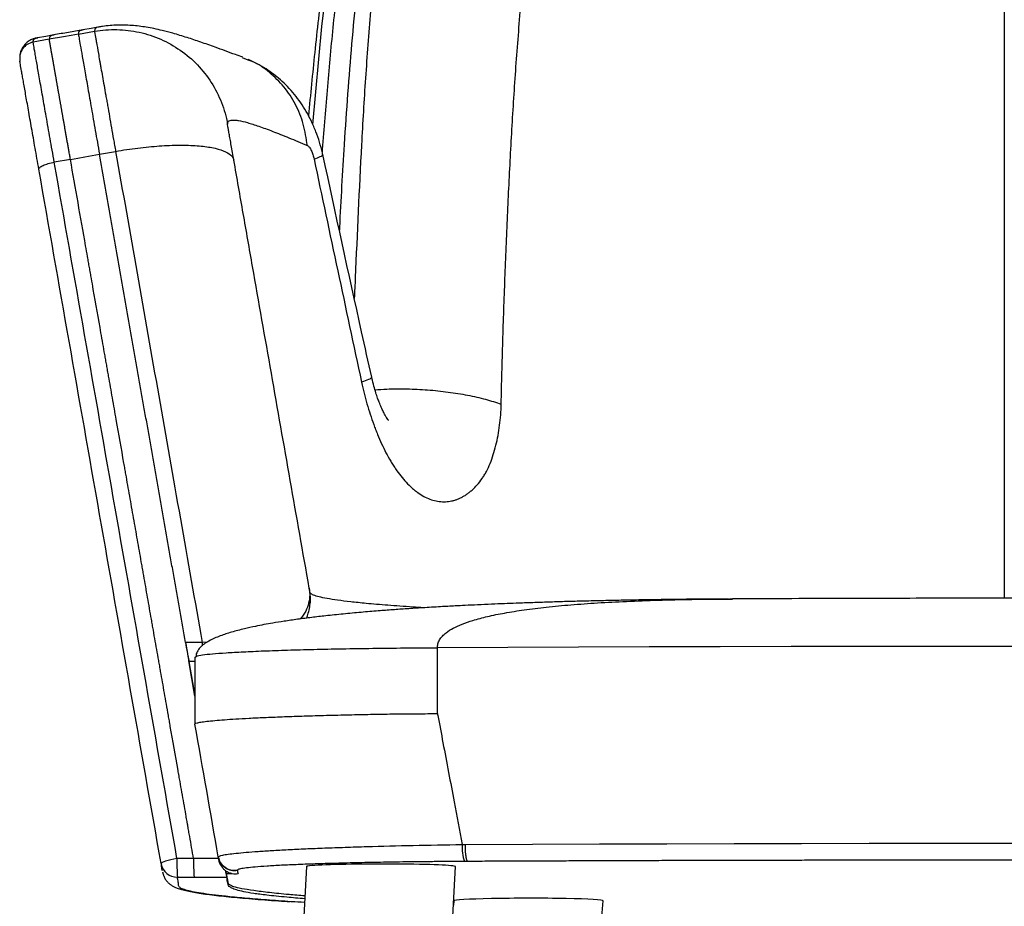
# Model space of a CAD drawing. Header units: millimetres. Extents: x 65 to 198, y 81 to 178.
# Tile 5 of 27: x 115 to 130, y 100 to 114. Entities that reach past the tile are written whole.
import ezdxf

# ---------------------------------------------------------------- set-up
doc = ezdxf.new("R2010")
doc.units = ezdxf.units.MM

msp = doc.modelspace()

# ---------------------------------------------------------------- linework, layer by layer
at = {"color": 8, "linetype": 'Continuous', "lineweight": 25}
for p, q in [((130.05, 118.943), (130.05, 104.711)), ((117.901, 104.041), (117.827, 104.04))]:
    msp.add_line(p, q, dxfattribs=at)
at = {"color": 7, "linetype": 'Continuous', "lineweight": 25}
for p, q in [((115.941, 113.303), (116.187, 113.347)), ((116.256, 113.411), (116.248, 113.41)), ((115.497, 113.225), (115.251, 113.182)), ((115.049, 112.939), (115.048, 112.893)), ((118.526, 112.909), (118.441, 112.94)), ((116.262, 111.474), (116.508, 111.518)), ((115.819, 111.396), (115.573, 111.353)), ((125.907, 104.701), (125.861, 104.7)), ((117.827, 104.04), (117.573, 104.039)), ((117.718, 103.816), (117.738, 103.828)), ((121.411, 102.958), (121.411, 103.958)), ((117.717, 103.222), (117.623, 103.757)), ((117.624, 103.749), (117.717, 103.223)), ((117.717, 103.75), (117.627, 103.75)), ((118.186, 100.56), (118.187, 100.557)), ((118.187, 100.557), (118.194, 100.516)), ((118.363, 100.569), (118.363, 100.569)), ((119.415, 100.625), (119.347, 99.28)), ((121.612, 99.166), (121.685, 100.625)), ((117.449, 100.462), (117.702, 100.462)), ((118.195, 100.51), (118.194, 100.516)), ((118.286, 100.516), (118.194, 100.516)), ((118.286, 100.516), (118.286, 100.513)), ((121.662, 100.103), (121.656, 100.037)), ((123.814, 98.726), (123.938, 100.104))]:
    msp.add_line(p, q, dxfattribs=at)
at = {"color": 8, "linetype": 'Continuous', "lineweight": 25, "flags": 128}
for points in [[(119.512, 111.928), (119.65, 113.418), (119.882, 115.33), (119.882, 115.33), (119.882, 115.33)], [(116.248, 113.41), (116.219, 113.404), (116.193, 113.381), (116.187, 113.347), (116.187, 113.347), (116.187, 113.347)], [(118.078, 100.746), (118.028, 100.746), (117.903, 100.746), (117.696, 100.746)]]:
    msp.add_lwpolyline(points, dxfattribs=at)
at = {"color": 7, "linetype": 'Continuous', "lineweight": 25, "flags": 128}
for points in [[(115.567, 113.291), (115.443, 113.269), (115.319, 113.247)], [(115.941, 113.303), (115.828, 113.284), (115.716, 113.264), (115.497, 113.225)], [(116.26, 113.413), (116.134, 113.391), (116.008, 113.369)], [(115.819, 111.396), (115.93, 111.416), (116.041, 111.435), (116.262, 111.474)], [(138.689, 103.958), (137.615, 103.963), (136.539, 103.967), (135.461, 103.97), (134.381, 103.973), (133.3, 103.976), (132.217, 103.977), (131.134, 103.978), (130.05, 103.979), (128.966, 103.978), (127.883, 103.977), (126.8, 103.976), (125.719, 103.973), (124.639, 103.97), (123.561, 103.967), (122.485, 103.963), (121.411, 103.958)], [(121.838, 100.961), (122.859, 100.966), (123.882, 100.97), (124.907, 100.973), (125.934, 100.976), (126.962, 100.978), (127.991, 100.979), (129.02, 100.98), (130.05, 100.98), (131.08, 100.98), (132.109, 100.979), (133.138, 100.978), (134.166, 100.976), (135.193, 100.973), (136.218, 100.97), (137.241, 100.966), (138.262, 100.961)], [(117.443, 100.746), (117.395, 100.737), (117.349, 100.727), (117.307, 100.716), (117.27, 100.705), (117.241, 100.695), (117.219, 100.685), (117.206, 100.676), (117.202, 100.669)], [(117.696, 100.746), (117.569, 100.746), (117.443, 100.746)], [(118.082, 100.724), (118.081, 100.732), (118.073, 100.771)], [(117.702, 100.462), (117.735, 100.462), (117.96, 100.463), (118.101, 100.463), (118.203, 100.463)]]:
    msp.add_lwpolyline(points, dxfattribs=at)
at = {"color": 8, "linetype": 'Continuous', "lineweight": 25}
msp.add_arc((125.941, 104.005), 8.115, 179.7583, 180.1279, dxfattribs=at)
at = {"color": 7, "linetype": 'Continuous', "lineweight": 25}
for centre, radius, start, end in [((122.322, 100.901), 0.535, 173.5782, 201.7561), ((120.693, 100.674), 3.251, 178.7222, 183.7302), ((120.956, 100.674), 3.26, 178.7268, 183.7183), ((117.448, 100.712), 0.25, 190.0123, 270.0262)]:
    msp.add_arc(centre, radius, start, end, dxfattribs=at)
for centre, major_axis, ratio, start_param, end_param in [((120.55, 100.625), (1.135, 0), 0.033528, 2.750346, 3.139905), ((120.55, 100.625), (1.135, 0), 0.033528, 6.281498, 9.033531), ((122.8, 100.103), (1.138, 0.001), 0.03453, 6.280027, 9.42162)]:
    msp.add_ellipse(centre, major_axis=major_axis, ratio=ratio, start_param=start_param, end_param=end_param, dxfattribs=at)
at = {"color": 8, "linetype": 'Continuous', "lineweight": 25}
for points, knots in [([(120.338, 115.45), (120.309, 115.193), (120.249, 114.682), (120.172, 113.917), (120.103, 113.155), (120.042, 112.391), (119.991, 111.669), (119.952, 110.99), (119.928, 110.556), (119.918, 110.332), (119.917, 110.319)], [0, 0, 0, 0, 0.150449, 0.299774, 0.448116, 0.596096, 0.746363, 0.869523, 0.992424, 1, 1, 1, 1]), ([(120.568, 115.508), (120.568, 115.508), (120.501, 114.89), (120.412, 113.933), (120.312, 112.634), (120.233, 111.283), (120.184, 110.164), (120.15, 109.384), (120.145, 109.279)], [0, 0, 0, 0, 0, 0.299022, 0.462405, 0.625783, 0.949803, 1, 1, 1, 1]), ([(120.045, 115.375), (120.005, 115.057), (119.925, 114.42), (119.822, 113.463), (119.733, 112.506), (119.679, 111.855), (119.656, 111.523), (119.655, 111.51)], [0, 0, 0, 0, 0.247776, 0.49538, 0.742847, 0.990247, 1, 1, 1, 1]), ([(115.57, 113.288), (115.548, 113.285), (115.499, 113.276), (115.498, 113.243), (115.497, 113.225)], [0, 0, 0, 0, 0.447346, 1, 1, 1, 1]), ([(116.012, 113.367), (115.99, 113.363), (115.942, 113.355), (115.941, 113.321), (115.941, 113.303)], [0, 0, 0, 0, 0.452426, 1, 1, 1, 1]), ([(115.251, 113.182), (115.22, 113.172), (115.156, 113.154), (115.086, 113.082), (115.047, 113.006), (115.049, 112.956), (115.049, 112.939)], [0, 0, 0, 0, 0.283402, 0.566803, 0.850205, 1, 1, 1, 1]), ([(115.251, 113.182), (115.251, 113.193), (115.251, 113.215), (115.273, 113.236), (115.301, 113.243), (115.314, 113.246)], [0, 0, 0, 0, 0.352627, 0.705801, 1, 1, 1, 1]), ([(119.43, 111.606), (119.414, 111.717), (119.38, 111.937), (119.255, 112.239), (119.081, 112.508), (118.856, 112.725), (118.666, 112.861), (118.547, 112.902), (118.526, 112.909)], [0, 0, 0, 0, 0.191376, 0.382753, 0.574129, 0.765505, 0.956882, 1, 1, 1, 1]), ([(118.219, 111.894), (118.219, 111.896), (118.215, 111.919), (118.214, 111.926), (118.214, 111.932)], [0, 0, 0, 0, 0.085638, 1, 1, 1, 1]), ([(119.532, 111.4), (119.566, 111.413), (119.636, 111.44), (119.672, 111.462), (119.661, 111.467), (119.659, 111.468)], [0, 0, 0, 0, 0.449221, 0.898442, 1, 1, 1, 1]), ([(120.403, 108.077), (120.405, 108.075), (120.414, 108.068), (120.37, 108.044), (120.295, 108.015), (120.257, 108.001)], [0, 0, 0, 0, 0.159402, 0.579701, 1, 1, 1, 1]), ([(120.461, 107.886), (120.52, 107.89), (120.675, 107.902), (120.948, 107.902), (121.263, 107.888), (121.576, 107.855), (121.874, 107.807), (122.151, 107.745), (122.306, 107.694), (122.384, 107.668)], [0, 0, 0, 0, 0.092323, 0.243602, 0.394882, 0.546161, 0.697441, 0.84872, 1, 1, 1, 1]), ([(119.458, 104.866), (119.458, 104.866), (119.459, 104.863), (119.461, 104.849), (119.468, 104.795), (119.466, 104.701), (119.433, 104.577), (119.388, 104.473), (119.336, 104.415), (119.318, 104.396)], [0, 0, 0, 0, 0.001777, 0.018322, 0.093055, 0.352476, 0.612565, 0.871752, 1, 1, 1, 1]), ([(121.202, 104.567), (121.147, 104.57), (120.946, 104.582), (120.651, 104.604), (120.335, 104.63), (120.084, 104.657), (119.885, 104.681), (119.725, 104.707), (119.602, 104.732), (119.518, 104.758), (119.471, 104.786), (119.468, 104.803), (119.466, 104.812)], [0, 0, 0, 0, 0.045313, 0.166983, 0.288237, 0.388757, 0.489352, 0.589872, 0.690417, 0.791035, 0.891581, 1, 1, 1, 1]), ([(121.411, 103.958), (121.413, 103.979), (121.417, 104.023), (121.446, 104.084), (121.489, 104.139), (121.559, 104.2), (121.659, 104.261), (121.795, 104.322), (121.969, 104.381), (122.185, 104.438), (122.446, 104.491), (122.745, 104.538), (123.082, 104.579), (123.455, 104.614), (123.863, 104.643), (124.305, 104.666), (124.785, 104.684), (125.305, 104.695), (125.683, 104.7), (125.889, 104.7), (125.907, 104.7)], [0, 0, 0, 0, 0.0088, 0.01878, 0.030973, 0.045962, 0.070813, 0.101581, 0.138471, 0.18762, 0.244825, 0.310149, 0.383638, 0.465321, 0.553542, 0.649704, 0.75382, 0.865898, 0.988479, 1, 1, 1, 1]), ([(117.738, 103.828), (117.74, 103.83), (117.749, 103.837), (117.827, 103.849), (117.975, 103.866), (118.184, 103.881), (118.446, 103.896), (118.761, 103.91), (119.121, 103.922), (119.521, 103.933), (119.957, 103.942), (120.421, 103.949), (120.907, 103.955), (121.243, 103.957), (121.411, 103.958)], [0, 0, 0, 0, 0.0203382, 0.108949, 0.1982429, 0.287555, 0.3761937, 0.4654604, 0.5547417, 0.6433931, 0.7326744, 0.821976, 0.910672, 1, 1, 1, 1]), ([(119.179, 100.09), (119.052, 100.099), (118.795, 100.116), (118.465, 100.143), (118.191, 100.17), (117.975, 100.195), (117.807, 100.218), (117.671, 100.242), (117.57, 100.267), (117.503, 100.292), (117.469, 100.32), (117.465, 100.353), (117.462, 100.401), (117.454, 100.438), (117.449, 100.462)], [0, 0, 0, 0, 0.074955, 0.152634, 0.230249, 0.294138, 0.358063, 0.421953, 0.48718, 0.552448, 0.617683, 0.71326, 0.808841, 1, 1, 1, 1])]:
    msp.add_open_spline(points, degree=3, knots=knots, dxfattribs=at)
at = {"color": 7, "linetype": 'Continuous', "lineweight": 25}
for points, knots in [([(119.821, 115.286), (119.808, 115.199), (119.751, 114.789), (119.654, 114.034), (119.541, 113.047), (119.477, 112.382), (119.447, 112.062)], [0, 0, 0, 0, 0.081515, 0.382688, 0.702855, 1, 1, 1, 1]), ([(122.384, 107.668), (122.387, 107.828), (122.391, 107.987), (122.399, 108.306), (122.403, 108.465), (122.418, 108.943), (122.429, 109.262), (122.447, 109.74), (122.453, 109.899), (122.466, 110.218), (122.473, 110.377), (122.494, 110.855), (122.51, 111.174), (122.536, 111.652), (122.545, 111.811), (122.564, 112.13), (122.574, 112.289), (122.595, 112.607), (122.606, 112.767), (122.629, 113.084), (122.642, 113.243), (122.68, 113.72), (122.707, 114.038), (122.764, 114.673), (122.794, 114.99), (122.827, 115.307)], [0, 0, 0, 0, 0.0625, 0.0625, 0.125, 0.125, 0.25, 0.25, 0.3125, 0.3125, 0.375, 0.375, 0.5, 0.5, 0.5625, 0.5625, 0.625, 0.625, 0.6875, 0.6875, 0.75, 0.75, 0.875, 0.875, 1, 1, 1, 1]), ([(118.445, 112.952), (118.408, 112.965), (118.264, 113.016), (118.053, 113.095), (117.803, 113.183), (117.59, 113.254), (117.4, 113.312), (117.234, 113.356), (117.101, 113.386), (116.983, 113.408), (116.869, 113.425), (116.757, 113.436), (116.647, 113.441), (116.538, 113.441), (116.425, 113.435), (116.329, 113.425), (116.268, 113.414), (116.248, 113.411)], [0, 0, 0, 0, 0.052748, 0.205094, 0.316416, 0.427085, 0.54609, 0.632505, 0.697608, 0.753096, 0.800617, 0.846693, 0.884547, 0.9197, 0.9529, 0.984913, 1, 1, 1, 1]), ([(116.01, 113.369), (115.936, 113.356), (115.788, 113.33), (115.64, 113.304), (115.566, 113.291)], [0, 0, 0, 0, 0.5, 1, 1, 1, 1]), ([(115.941, 113.303), (115.942, 113.295), (115.945, 113.276), (115.955, 113.219), (115.962, 113.181), (115.978, 113.086), (115.988, 113.029), (116.011, 112.899), (116.024, 112.825), (116.053, 112.663), (116.069, 112.574), (116.102, 112.382), (116.12, 112.28), (116.158, 112.065), (116.178, 111.952), (116.219, 111.718), (116.24, 111.598), (116.262, 111.474)], [0, 0, 0, 0, 0.125, 0.125, 0.25, 0.25, 0.375, 0.375, 0.5, 0.5, 0.625, 0.625, 0.75, 0.75, 0.875, 0.875, 1, 1, 1, 1]), ([(116.187, 113.347), (116.3, 113.367), (116.414, 113.375), (116.643, 113.37), (116.757, 113.357), (116.981, 113.307), (117.09, 113.272), (117.3, 113.18), (117.4, 113.123), (117.588, 112.992), (117.675, 112.918), (117.833, 112.753), (117.904, 112.663), (118.027, 112.47), (118.079, 112.368), (118.163, 112.155), (118.194, 112.045), (118.214, 111.932)], [0, 0, 0, 0, 0.125, 0.125, 0.25, 0.25, 0.375, 0.375, 0.5, 0.5, 0.625, 0.625, 0.75, 0.75, 0.875, 0.875, 1, 1, 1, 1]), ([(116.187, 113.347), (116.187, 113.346), (116.187, 113.346), (116.187, 113.344), (116.187, 113.342), (116.188, 113.34), (116.188, 113.335), (116.189, 113.33), (116.191, 113.316), (116.193, 113.304), (116.199, 113.276), (116.202, 113.259), (116.209, 113.221), (116.212, 113.199), (116.225, 113.128), (116.234, 113.072), (116.251, 112.974), (116.258, 112.939), (116.267, 112.884), (116.271, 112.865), (116.278, 112.826), (116.281, 112.806), (116.299, 112.704), (116.315, 112.616), (116.34, 112.473), (116.349, 112.424), (116.362, 112.347), (116.367, 112.321), (116.376, 112.269), (116.381, 112.242), (116.405, 112.107), (116.424, 111.995), (116.455, 111.82), (116.465, 111.761), (116.481, 111.671), (116.489, 111.626), (116.498, 111.579), (116.503, 111.549), (116.506, 111.533), (116.508, 111.518)], [0, 0, 0, 0, 0.007813, 0.007813, 0.015625, 0.03125, 0.03125, 0.0625, 0.0625, 0.125, 0.125, 0.1875, 0.1875, 0.25, 0.25, 0.375, 0.375, 0.4375, 0.4375, 0.46875, 0.46875, 0.5, 0.5, 0.625, 0.625, 0.6875, 0.6875, 0.71875, 0.71875, 0.75, 0.75, 0.875, 0.875, 0.9375, 0.9375, 0.96875, 0.984375, 0.984375, 1, 1, 1, 1]), ([(115.314, 113.246), (115.304, 113.244), (115.283, 113.24), (115.24, 113.227), (115.187, 113.201), (115.134, 113.16), (115.09, 113.104), (115.064, 113.048), (115.053, 113.009), (115.051, 112.993), (115.051, 112.991)], [0, 0, 0, 0, 0.107048, 0.238855, 0.368381, 0.527129, 0.679145, 0.828802, 0.979363, 1, 1, 1, 1]), ([(115.573, 111.353), (115.551, 111.477), (115.53, 111.597), (115.489, 111.828), (115.469, 111.94), (115.441, 112.101), (115.432, 112.154), (115.414, 112.256), (115.405, 112.306), (115.379, 112.45), (115.364, 112.539), (115.335, 112.703), (115.322, 112.777), (115.305, 112.875), (115.299, 112.905), (115.289, 112.962), (115.285, 112.988), (115.272, 113.059), (115.265, 113.097), (115.258, 113.14), (115.256, 113.151), (115.253, 113.17), (115.252, 113.177), (115.251, 113.182)], [0, 0, 0, 0, 0.125, 0.125, 0.25, 0.25, 0.3125, 0.3125, 0.375, 0.375, 0.5, 0.5, 0.625, 0.625, 0.6875, 0.6875, 0.75, 0.75, 0.875, 0.875, 0.9375, 0.9375, 1, 1, 1, 1]), ([(115.314, 113.246), (115.315, 113.246), (115.317, 113.247), (115.32, 113.247), (115.321, 113.247)], [0, 0, 0, 0, 0.590024, 1, 1, 1, 1]), ([(115.819, 111.396), (115.817, 111.407), (115.813, 111.429), (115.808, 111.461), (115.802, 111.493), (115.796, 111.525), (115.791, 111.556), (115.785, 111.587), (115.78, 111.618), (115.775, 111.648), (115.769, 111.678), (115.764, 111.708), (115.759, 111.738), (115.754, 111.767), (115.749, 111.795), (115.744, 111.824), (115.739, 111.852), (115.734, 111.88), (115.729, 111.907), (115.724, 111.934), (115.719, 111.961), (115.715, 111.987), (115.71, 112.013), (115.706, 112.039), (115.701, 112.064), (115.697, 112.089), (115.693, 112.114), (115.688, 112.138), (115.684, 112.162), (115.68, 112.186), (115.676, 112.209), (115.672, 112.232), (115.668, 112.254), (115.664, 112.277), (115.66, 112.299), (115.656, 112.32), (115.652, 112.341), (115.649, 112.362), (115.645, 112.383), (115.642, 112.403), (115.638, 112.423), (115.635, 112.442), (115.631, 112.462), (115.628, 112.48), (115.625, 112.499), (115.621, 112.517), (115.618, 112.535), (115.615, 112.553), (115.612, 112.57), (115.609, 112.587), (115.606, 112.603), (115.603, 112.62), (115.601, 112.636), (115.598, 112.652), (115.595, 112.667), (115.592, 112.682), (115.59, 112.697), (115.587, 112.711), (115.585, 112.726), (115.582, 112.74), (115.58, 112.753), (115.578, 112.767), (115.575, 112.78), (115.573, 112.793), (115.571, 112.805), (115.569, 112.817), (115.567, 112.829), (115.564, 112.841), (115.562, 112.853), (115.561, 112.864), (115.559, 112.875), (115.557, 112.886), (115.555, 112.896), (115.553, 112.906), (115.551, 112.916), (115.55, 112.926), (115.548, 112.936), (115.546, 112.945), (115.545, 112.954), (115.543, 112.963), (115.542, 112.971), (115.54, 112.98), (115.539, 112.988), (115.537, 112.996), (115.536, 113.004), (115.535, 113.011), (115.533, 113.019), (115.532, 113.026), (115.531, 113.033), (115.53, 113.04), (115.528, 113.046), (115.527, 113.053), (115.526, 113.059), (115.525, 113.065), (115.524, 113.071), (115.523, 113.077), (115.522, 113.083), (115.521, 113.088), (115.52, 113.093), (115.519, 113.098), (115.518, 113.103), (115.518, 113.108), (115.517, 113.113), (115.516, 113.117), (115.515, 113.122), (115.515, 113.126), (115.514, 113.13), (115.513, 113.134), (115.512, 113.138), (115.512, 113.141), (115.511, 113.145), (115.511, 113.148), (115.51, 113.152), (115.509, 113.155), (115.509, 113.158), (115.508, 113.161), (115.508, 113.164), (115.507, 113.167), (115.507, 113.17), (115.506, 113.172), (115.506, 113.175), (115.506, 113.177), (115.505, 113.179), (115.505, 113.182), (115.504, 113.184), (115.504, 113.186), (115.504, 113.188), (115.503, 113.19), (115.503, 113.192), (115.503, 113.193), (115.502, 113.195), (115.502, 113.197), (115.502, 113.198), (115.502, 113.2), (115.501, 113.201), (115.501, 113.202), (115.501, 113.204), (115.501, 113.205), (115.501, 113.206), (115.5, 113.207), (115.5, 113.208), (115.5, 113.209), (115.5, 113.21), (115.5, 113.211), (115.499, 113.212), (115.499, 113.213), (115.499, 113.214), (115.499, 113.215), (115.499, 113.215), (115.499, 113.216), (115.499, 113.217), (115.499, 113.217), (115.499, 113.218), (115.498, 113.219), (115.498, 113.219), (115.498, 113.22), (115.498, 113.22), (115.498, 113.22), (115.498, 113.221), (115.498, 113.221), (115.498, 113.222), (115.498, 113.222), (115.498, 113.222), (115.498, 113.223), (115.498, 113.223), (115.498, 113.223), (115.498, 113.223), (115.498, 113.224), (115.498, 113.224), (115.498, 113.224), (115.498, 113.224), (115.497, 113.224), (115.497, 113.224), (115.497, 113.225), (115.497, 113.225), (115.497, 113.225), (115.497, 113.225), (115.497, 113.225), (115.497, 113.225), (115.497, 113.225)], [0, 0, 0, 0, 0.011042, 0.022023, 0.032943, 0.043801, 0.054598, 0.065334, 0.076009, 0.086622, 0.097174, 0.107665, 0.118094, 0.128462, 0.138769, 0.149015, 0.159199, 0.169322, 0.179384, 0.189384, 0.199324, 0.209202, 0.219018, 0.228774, 0.238468, 0.248101, 0.257672, 0.267182, 0.276631, 0.286019, 0.295346, 0.304611, 0.313815, 0.322957, 0.332039, 0.341059, 0.350017, 0.358915, 0.367751, 0.376526, 0.38524, 0.393892, 0.402483, 0.411013, 0.419482, 0.427889, 0.436235, 0.444519, 0.452743, 0.460905, 0.469006, 0.477046, 0.485024, 0.492941, 0.500797, 0.508591, 0.516324, 0.523996, 0.531607, 0.539156, 0.546644, 0.554071, 0.561437, 0.568741, 0.575984, 0.583166, 0.590286, 0.597345, 0.604343, 0.61128, 0.618155, 0.624969, 0.631722, 0.638413, 0.645043, 0.651612, 0.65812, 0.664566, 0.670951, 0.677275, 0.683538, 0.689739, 0.695879, 0.701958, 0.707975, 0.713931, 0.719826, 0.725659, 0.731432, 0.737143, 0.742793, 0.748381, 0.753908, 0.759374, 0.764779, 0.770122, 0.775404, 0.780625, 0.785784, 0.790883, 0.795919, 0.800895, 0.80581, 0.810663, 0.815454, 0.820185, 0.824854, 0.829462, 0.834009, 0.838494, 0.842919, 0.847281, 0.851583, 0.855823, 0.860002, 0.86412, 0.868177, 0.872172, 0.876106, 0.879978, 0.88379, 0.88754, 0.891229, 0.894856, 0.898422, 0.901927, 0.905371, 0.908753, 0.912075, 0.915334, 0.918533, 0.92167, 0.924746, 0.927761, 0.930714, 0.933607, 0.936438, 0.939207, 0.941915, 0.944563, 0.947148, 0.949673, 0.952136, 0.954538, 0.956879, 0.959158, 0.961376, 0.963533, 0.965628, 0.967663, 0.969636, 0.971547, 0.973398, 0.975187, 0.976915, 0.978581, 0.980187, 0.981731, 0.983214, 0.984635, 0.985995, 0.987294, 0.988532, 0.989708, 0.990823, 0.991877, 0.99287, 0.993801, 0.994671, 0.995479, 0.996227, 0.996913, 0.997538, 0.998101, 0.998604, 0.999045, 0.999424, 0.999743, 1, 1, 1, 1]), ([(115.05, 112.987), (115.049, 112.974), (115.046, 112.956), (115.046, 112.943), (115.046, 112.939)], [0, 0, 0, 0, 0.6833243, 1, 1, 1, 1]), ([(115.338, 111.246), (115.318, 111.358), (115.299, 111.465), (115.263, 111.673), (115.245, 111.773), (115.219, 111.918), (115.211, 111.965), (115.195, 112.058), (115.187, 112.103), (115.164, 112.233), (115.15, 112.313), (115.124, 112.461), (115.112, 112.527), (115.097, 112.616), (115.092, 112.643), (115.083, 112.695), (115.079, 112.718), (115.067, 112.782), (115.061, 112.816), (115.054, 112.855), (115.053, 112.865), (115.05, 112.882), (115.049, 112.889), (115.048, 112.893)], [0, 0, 0, 0, 0.125, 0.125, 0.25, 0.25, 0.3125, 0.3125, 0.375, 0.375, 0.5, 0.5, 0.625, 0.625, 0.6875, 0.6875, 0.75, 0.75, 0.875, 0.875, 0.9375, 0.9375, 1, 1, 1, 1]), ([(119.665, 111.469), (119.663, 111.478), (119.649, 111.542), (119.617, 111.659), (119.561, 111.82), (119.494, 111.976), (119.417, 112.123), (119.33, 112.26), (119.234, 112.387), (119.131, 112.504), (119.023, 112.606), (118.913, 112.696), (118.793, 112.779), (118.665, 112.855), (118.572, 112.897), (118.529, 112.917)], [0, 0, 0, 0, 0.013992, 0.10229, 0.190075, 0.280617, 0.367606, 0.451789, 0.534582, 0.616806, 0.695736, 0.767058, 0.839173, 0.925547, 1, 1, 1, 1]), ([(118.214, 111.932), (118.213, 111.937), (118.214, 111.941), (118.215, 111.949), (118.215, 111.953), (118.219, 111.964), (118.224, 111.97), (118.242, 111.986), (118.261, 111.992), (118.292, 111.994), (118.299, 111.995), (118.313, 111.995), (118.321, 111.994), (118.345, 111.993), (118.363, 111.99), (118.421, 111.981), (118.466, 111.97), (118.543, 111.948), (118.57, 111.94), (118.628, 111.922), (118.659, 111.911), (118.723, 111.889), (118.757, 111.877), (118.827, 111.851), (118.864, 111.837), (118.979, 111.793), (119.061, 111.76), (119.237, 111.688), (119.331, 111.649), (119.43, 111.606)], [0, 0, 0, 0, 0.03125, 0.03125, 0.0625, 0.0625, 0.125, 0.125, 0.25, 0.25, 0.28125, 0.28125, 0.3125, 0.3125, 0.375, 0.375, 0.5, 0.5, 0.5625, 0.5625, 0.625, 0.625, 0.6875, 0.6875, 0.75, 0.75, 0.875, 0.875, 1, 1, 1, 1]), ([(118.31, 111.382), (118.303, 111.422), (118.289, 111.501), (118.27, 111.61), (118.252, 111.707), (118.238, 111.788), (118.226, 111.853), (118.222, 111.881), (118.219, 111.894)], [0, 0, 0, 0, 0.1718419, 0.3437043, 0.5155518, 0.6874574, 0.8540054, 1, 1, 1, 1]), ([(116.508, 111.518), (116.621, 111.537), (116.735, 111.555), (116.958, 111.582), (117.068, 111.593), (117.28, 111.608), (117.383, 111.612), (117.576, 111.613), (117.667, 111.61), (117.834, 111.598), (117.91, 111.588), (118.043, 111.562), (118.101, 111.546), (118.197, 111.508), (118.235, 111.486), (118.289, 111.438), (118.305, 111.411), (118.31, 111.382)], [0, 0, 0, 0, 0.125, 0.125, 0.25, 0.25, 0.375, 0.375, 0.5, 0.5, 0.625, 0.625, 0.75, 0.75, 0.875, 0.875, 1, 1, 1, 1]), ([(116.508, 111.518), (116.617, 110.9), (116.726, 110.282), (116.945, 109.041), (117.055, 108.419), (117.274, 107.172), (117.384, 106.548), (117.605, 105.295), (117.716, 104.668), (117.827, 104.04)], [0, 0, 0, 0, 0.25, 0.25, 0.5, 0.5, 0.75, 0.75, 1, 1, 1, 1]), ([(119.43, 111.606), (119.435, 111.604), (119.44, 111.601), (119.451, 111.592), (119.456, 111.586), (119.466, 111.574), (119.471, 111.566), (119.481, 111.55), (119.485, 111.541), (119.494, 111.522), (119.498, 111.512), (119.506, 111.491), (119.51, 111.48), (119.52, 111.447), (119.527, 111.424), (119.532, 111.4)], [0, 0, 0, 0, 0.125, 0.125, 0.25, 0.25, 0.375, 0.375, 0.5, 0.5, 0.625, 0.625, 0.75, 0.75, 1, 1, 1, 1]), ([(115.338, 111.246), (115.336, 111.255), (115.341, 111.264), (115.363, 111.283), (115.38, 111.294), (115.424, 111.313), (115.45, 111.323), (115.509, 111.34), (115.541, 111.347), (115.573, 111.353)], [0, 0, 0, 0, 0.25, 0.25, 0.5, 0.5, 0.75, 0.75, 1, 1, 1, 1]), ([(117.443, 100.746), (117.128, 102.533), (116.814, 104.312), (116.346, 106.966), (116.191, 107.847), (115.881, 109.604), (115.727, 110.48), (115.573, 111.353)], [0, 0, 0, 0, 0.5, 0.5, 0.75, 0.75, 1, 1, 1, 1]), ([(117.696, 100.746), (117.676, 100.859), (117.657, 100.971), (117.632, 101.11), (117.625, 101.151), (117.616, 101.199), (117.613, 101.22), (117.61, 101.234), (117.609, 101.24), (117.607, 101.254), (117.606, 101.261), (117.603, 101.276), (117.599, 101.297), (117.59, 101.347), (117.583, 101.39), (117.558, 101.532), (117.538, 101.645), (117.509, 101.812), (117.499, 101.867), (117.484, 101.95), (117.479, 101.977), (117.473, 102.011), (117.472, 102.018), (117.47, 102.028), (117.47, 102.031), (117.469, 102.038), (117.468, 102.042), (117.465, 102.06), (117.462, 102.074), (117.419, 102.317), (117.38, 102.542), (117.339, 102.774), (117.337, 102.787), (117.333, 102.808), (117.332, 102.814), (117.329, 102.828), (117.328, 102.835), (117.322, 102.871), (117.307, 102.956), (117.292, 103.041), (117.262, 103.211), (117.242, 103.323), (117.213, 103.488), (117.203, 103.542), (117.193, 103.603), (117.192, 103.61), (117.189, 103.624), (117.185, 103.645), (117.177, 103.694), (117.169, 103.736), (117.145, 103.876), (117.125, 103.988), (117.095, 104.155), (117.086, 104.211), (117.071, 104.294), (117.066, 104.322), (117.059, 104.363), (117.056, 104.376), (117.051, 104.405), (117.029, 104.531), (117.007, 104.654), (116.978, 104.82), (116.969, 104.875), (116.949, 104.986), (116.939, 105.042), (116.927, 105.113), (116.924, 105.127), (116.919, 105.156), (116.917, 105.17), (116.909, 105.212), (116.894, 105.295), (116.88, 105.379), (116.86, 105.49), (116.85, 105.546), (116.831, 105.657), (116.821, 105.712), (116.801, 105.823), (116.792, 105.878), (116.772, 105.99), (116.762, 106.046), (116.733, 106.213), (116.713, 106.324), (116.684, 106.49), (116.674, 106.546), (116.659, 106.629), (116.655, 106.656), (116.647, 106.698), (116.645, 106.711), (116.64, 106.739), (116.598, 106.978), (116.557, 107.212), (116.498, 107.542), (116.479, 107.652), (116.44, 107.873), (116.416, 108.011), (116.389, 108.164), (116.381, 108.206), (116.377, 108.233), (116.374, 108.247), (116.369, 108.275), (116.367, 108.289), (116.362, 108.316), (116.355, 108.357), (116.328, 108.506), (116.304, 108.643), (116.246, 108.973), (116.207, 109.194), (116.158, 109.471), (116.144, 109.554), (116.129, 109.637), (116.119, 109.693), (116.114, 109.721), (116.107, 109.763), (116.104, 109.777), (116.1, 109.804), (116.097, 109.818), (116.09, 109.859), (116.075, 109.942), (116.022, 110.244), (115.974, 110.518), (115.896, 110.957), (115.858, 111.177), (115.819, 111.396)], [0, 0, 0, 0, 0.03125, 0.03125, 0.039063, 0.042969, 0.044922, 0.044922, 0.046875, 0.046875, 0.048828, 0.048828, 0.050781, 0.054688, 0.0625, 0.0625, 0.09375, 0.09375, 0.109375, 0.109375, 0.117187, 0.117187, 0.119141, 0.119141, 0.120117, 0.120117, 0.121094, 0.121094, 0.125, 0.125, 0.1875, 0.1875, 0.191406, 0.191406, 0.193359, 0.193359, 0.195313, 0.195313, 0.203125, 0.21875, 0.21875, 0.25, 0.25, 0.265625, 0.265625, 0.267578, 0.267578, 0.269531, 0.273438, 0.28125, 0.28125, 0.3125, 0.3125, 0.328125, 0.328125, 0.335938, 0.335938, 0.339844, 0.339844, 0.34375, 0.375, 0.375, 0.390625, 0.390625, 0.40625, 0.40625, 0.410156, 0.410156, 0.414063, 0.414063, 0.421875, 0.4375, 0.4375, 0.453125, 0.453125, 0.46875, 0.46875, 0.484375, 0.484375, 0.5, 0.5, 0.53125, 0.53125, 0.546875, 0.546875, 0.554687, 0.554687, 0.558594, 0.558594, 0.5625, 0.625, 0.625, 0.65625, 0.65625, 0.6875, 0.695312, 0.699219, 0.699219, 0.703125, 0.703125, 0.707031, 0.707031, 0.710937, 0.71875, 0.75, 0.75, 0.8125, 0.8125, 0.828125, 0.835938, 0.835938, 0.84375, 0.84375, 0.847656, 0.847656, 0.851563, 0.851563, 0.859375, 0.875, 0.9375, 0.9375, 1, 1, 1, 1]), ([(117.573, 104.039), (117.545, 104.196), (117.518, 104.352), (117.477, 104.585), (117.463, 104.663), (117.436, 104.817), (117.422, 104.894), (117.402, 105.01), (117.395, 105.049), (117.381, 105.128), (117.367, 105.207), (117.353, 105.286), (117.339, 105.364), (117.332, 105.403), (117.298, 105.598), (117.264, 105.792), (117.229, 105.987), (117.216, 106.065), (117.209, 106.104), (117.188, 106.222), (117.161, 106.377), (117.126, 106.571), (117.106, 106.687), (117.092, 106.765), (117.086, 106.803), (117.065, 106.92), (117.051, 106.999), (117.024, 107.155), (117.01, 107.232), (116.983, 107.387), (116.969, 107.464), (116.942, 107.618), (116.915, 107.773), (116.887, 107.927), (116.86, 108.082), (116.846, 108.16), (116.819, 108.315), (116.805, 108.392), (116.779, 108.545), (116.765, 108.621), (116.724, 108.852), (116.697, 109.006), (116.643, 109.316), (116.588, 109.626), (116.533, 109.936), (116.492, 110.168), (116.479, 110.245), (116.452, 110.398), (116.384, 110.783), (116.316, 111.167), (116.262, 111.474)], [0, 0, 0, 0, 0.0625, 0.0625, 0.09375, 0.09375, 0.125, 0.125, 0.140625, 0.140625, 0.15625, 0.171875, 0.171875, 0.1875, 0.1875, 0.25, 0.265625, 0.265625, 0.28125, 0.28125, 0.3125, 0.34375, 0.359375, 0.359375, 0.375, 0.375, 0.40625, 0.40625, 0.4375, 0.4375, 0.46875, 0.46875, 0.5, 0.53125, 0.53125, 0.5625, 0.5625, 0.59375, 0.59375, 0.625, 0.625, 0.6875, 0.6875, 0.75, 0.8125, 0.8125, 0.84375, 0.84375, 0.875, 1, 1, 1, 1]), ([(119.458, 104.866), (119.362, 105.414), (119.265, 105.96), (119.073, 107.051), (118.977, 107.595), (118.786, 108.681), (118.69, 109.223), (118.547, 110.034), (118.5, 110.304), (118.405, 110.844), (118.357, 111.113), (118.31, 111.382)], [0, 0, 0, 0, 0.25, 0.25, 0.5, 0.5, 0.75, 0.75, 0.875, 0.875, 1, 1, 1, 1]), ([(119.532, 111.4), (119.651, 110.833), (119.772, 110.267), (120.013, 109.134), (120.135, 108.567), (120.257, 108.001)], [0, 0, 0, 0, 0.5, 0.5, 1, 1, 1, 1]), ([(120.41, 108.079), (120.359, 108.309), (120.108, 109.438), (119.861, 110.569), (119.666, 111.469)], [0, 0, 0, 0, 0.203974, 1, 1, 1, 1]), ([(117.202, 100.669), (116.888, 102.451), (116.575, 104.225), (116.109, 106.871), (115.954, 107.75), (115.645, 109.503), (115.491, 110.376), (115.338, 111.246)], [0, 0, 0, 0, 0.5, 0.5, 0.75, 0.75, 1, 1, 1, 1]), ([(120.665, 107.421), (120.665, 107.421), (120.665, 107.421), (120.655, 107.434), (120.637, 107.461), (120.614, 107.5), (120.586, 107.553), (120.555, 107.619), (120.526, 107.689), (120.499, 107.763), (120.472, 107.846), (120.443, 107.948), (120.421, 108.028), (120.41, 108.074), (120.409, 108.079)], [0, 0, 0, 0, 0.061792, 0.151594, 0.24096, 0.331137, 0.422805, 0.516696, 0.611894, 0.686214, 0.769955, 0.868364, 0.987813, 1, 1, 1, 1]), ([(120.257, 108.001), (120.281, 107.889), (120.308, 107.78), (120.369, 107.565), (120.403, 107.46), (120.45, 107.332), (120.459, 107.307), (120.479, 107.257), (120.489, 107.232), (120.519, 107.158), (120.54, 107.111), (120.604, 106.971), (120.65, 106.883), (120.712, 106.78), (120.724, 106.759), (120.749, 106.72), (120.762, 106.7), (120.801, 106.644), (120.827, 106.608), (120.908, 106.506), (120.964, 106.445), (121.038, 106.379), (121.053, 106.367), (121.083, 106.343), (121.098, 106.331), (121.143, 106.299), (121.173, 106.28), (121.265, 106.23), (121.328, 106.207), (121.407, 106.19), (121.423, 106.187), (121.455, 106.183), (121.471, 106.182), (121.519, 106.18), (121.55, 106.181), (121.597, 106.187), (121.612, 106.19), (121.643, 106.197), (121.659, 106.201), (121.69, 106.21), (121.705, 106.215), (121.735, 106.227), (121.75, 106.234), (121.78, 106.248), (121.796, 106.257), (121.825, 106.274), (121.84, 106.283), (121.869, 106.302), (121.883, 106.313), (121.911, 106.335), (121.925, 106.346), (121.966, 106.383), (121.993, 106.409), (122.044, 106.467), (122.068, 106.499), (122.103, 106.55), (122.115, 106.568), (122.137, 106.604), (122.148, 106.623), (122.179, 106.681), (122.198, 106.722), (122.233, 106.808), (122.248, 106.852), (122.277, 106.945), (122.291, 106.992), (122.315, 107.09), (122.326, 107.141), (122.345, 107.242), (122.353, 107.294), (122.373, 107.451), (122.381, 107.558), (122.384, 107.668)], [0, 0, 0, 0, 0.0625, 0.0625, 0.125, 0.125, 0.140625, 0.140625, 0.15625, 0.15625, 0.1875, 0.1875, 0.25, 0.25, 0.265625, 0.265625, 0.28125, 0.28125, 0.3125, 0.3125, 0.375, 0.375, 0.390625, 0.390625, 0.40625, 0.40625, 0.4375, 0.4375, 0.5, 0.5, 0.515625, 0.515625, 0.53125, 0.53125, 0.5625, 0.5625, 0.578125, 0.578125, 0.59375, 0.59375, 0.609375, 0.609375, 0.625, 0.625, 0.640625, 0.640625, 0.65625, 0.65625, 0.671875, 0.671875, 0.6875, 0.6875, 0.71875, 0.71875, 0.75, 0.75, 0.765625, 0.765625, 0.78125, 0.78125, 0.8125, 0.8125, 0.84375, 0.84375, 0.875, 0.875, 0.90625, 0.90625, 0.9375, 0.9375, 1, 1, 1, 1]), ([(119.417, 104.408), (119.427, 104.433), (119.463, 104.523), (119.474, 104.656), (119.471, 104.775), (119.464, 104.833), (119.46, 104.854), (119.459, 104.862), (119.458, 104.865), (119.458, 104.866), (119.458, 104.866)], [0, 0, 0, 0, 0.162777, 0.597069, 0.852552, 0.945368, 0.979721, 0.992471, 0.997626, 1, 1, 1, 1]), ([(119.477, 104.64), (119.477, 104.641), (119.477, 104.644), (119.478, 104.667), (119.477, 104.707), (119.474, 104.763), (119.467, 104.814), (119.462, 104.845), (119.461, 104.85)], [0, 0, 0, 0, 0.16804, 0.349963, 0.539211, 0.740717, 0.959398, 1, 1, 1, 1]), ([(125.847, 104.7), (125.776, 104.7), (125.632, 104.699), (125.429, 104.697), (125.256, 104.696), (125.121, 104.694), (124.882, 104.691), (124.582, 104.687), (124.213, 104.68), (123.908, 104.674), (123.619, 104.667), (123.353, 104.66), (123.106, 104.652), (122.861, 104.644), (122.637, 104.636), (122.426, 104.628), (122.231, 104.62), (122.031, 104.611), (121.847, 104.602), (121.658, 104.593), (121.443, 104.581), (121.197, 104.567), (120.953, 104.551), (120.728, 104.535), (120.496, 104.518), (120.245, 104.497), (119.978, 104.472), (119.727, 104.446), (119.496, 104.419), (119.284, 104.392), (119.087, 104.363), (118.915, 104.336), (118.769, 104.31), (118.626, 104.281), (118.46, 104.245), (118.28, 104.198), (118.1, 104.139), (117.959, 104.079), (117.856, 104.016), (117.793, 103.962), (117.754, 103.909), (117.736, 103.863), (117.734, 103.84), (117.733, 103.828)], [0, 0, 0, 0, 0.027898, 0.056513, 0.078133, 0.093471, 0.107929, 0.167898, 0.205277, 0.243171, 0.278971, 0.310252, 0.33936, 0.36779, 0.398216, 0.419676, 0.443016, 0.46815, 0.490993, 0.508817, 0.535382, 0.568135, 0.596542, 0.622202, 0.648433, 0.679368, 0.711795, 0.743579, 0.769015, 0.794487, 0.819154, 0.839596, 0.855973, 0.871989, 0.893069, 0.917552, 0.939294, 0.961991, 0.972643, 0.982382, 0.991233, 0.995545, 1, 1, 1, 1]), ([(134.193, 104.701), (133.947, 104.702), (133.441, 104.704), (132.661, 104.707), (131.837, 104.709), (130.966, 104.711), (130.116, 104.711), (129.292, 104.711), (128.497, 104.71), (127.667, 104.708), (126.799, 104.705), (126.209, 104.702), (125.907, 104.701)], [0, 0, 0, 0, 0.089282, 0.18342, 0.282729, 0.387574, 0.498359, 0.58986, 0.685531, 0.785611, 0.89035, 1, 1, 1, 1]), ([(117.573, 104.039), (117.576, 104.023), (117.578, 104.007), (117.583, 103.983), (117.584, 103.975), (117.587, 103.959), (117.588, 103.95), (117.593, 103.927), (117.595, 103.911), (117.601, 103.881), (117.603, 103.867), (117.608, 103.84), (117.61, 103.828), (117.613, 103.811), (117.614, 103.805), (117.616, 103.795), (117.617, 103.79), (117.619, 103.777), (117.62, 103.77), (117.622, 103.758), (117.623, 103.753), (117.624, 103.75)], [0, 0, 0, 0, 0.125, 0.125, 0.1875, 0.1875, 0.25, 0.25, 0.375, 0.375, 0.5, 0.5, 0.625, 0.625, 0.6875, 0.6875, 0.75, 0.75, 0.875, 0.875, 1, 1, 1, 1]), ([(117.717, 102.795), (117.718, 102.797), (117.719, 102.803), (117.744, 102.813), (117.803, 102.825), (117.894, 102.837), (118.014, 102.85), (118.161, 102.862), (118.335, 102.873), (118.537, 102.885), (118.773, 102.896), (119.04, 102.907), (119.343, 102.918), (119.672, 102.927), (120.012, 102.936), (120.351, 102.943), (120.69, 102.95), (121.041, 102.95), (121.285, 102.953), (121.409, 102.958), (121.411, 102.958)], [0, 0, 0, 0, 0.0271051, 0.0850715, 0.1430388, 0.2027369, 0.2624357, 0.3205335, 0.3786322, 0.4384299, 0.4982282, 0.5628777, 0.6275276, 0.6944734, 0.7614197, 0.8199441, 0.8784689, 0.9386519, 0.9988205, 1, 1, 1, 1]), ([(121.411, 102.958), (121.413, 102.948), (121.415, 102.938), (121.417, 102.928), (121.443, 102.788), (121.47, 102.649), (121.496, 102.509), (121.553, 102.209), (121.61, 101.91), (121.667, 101.61), (121.708, 101.394), (121.749, 101.177), (121.79, 100.961)], [-0.02749104, -0.02749104, -0.02749104, -0.02749104, -0.02687973, -0.02687973, -0.02687973, -0.01832729, -0.01832729, -0.01832729, 0, 0, 0, 0.01323622, 0.01323622, 0.01323622, 0.01323622]), ([(118.073, 100.771), (118.072, 100.78), (118.094, 100.79), (118.162, 100.804), (118.19, 100.809), (118.259, 100.818), (118.299, 100.823), (118.435, 100.837), (118.546, 100.847), (118.711, 100.858), (118.746, 100.86), (118.817, 100.865), (118.854, 100.867), (118.969, 100.874), (119.05, 100.879), (119.179, 100.885), (119.222, 100.887), (119.312, 100.892), (119.358, 100.894), (119.497, 100.9), (119.594, 100.904), (119.794, 100.912), (119.898, 100.915), (120.059, 100.921), (120.113, 100.923), (120.224, 100.926), (120.28, 100.928), (120.565, 100.936), (120.8, 100.942), (121.285, 100.953), (121.534, 100.957), (121.79, 100.961)], [0, 0, 0, 0, 0.125, 0.125, 0.1875, 0.1875, 0.25, 0.25, 0.375, 0.375, 0.40625, 0.40625, 0.4375, 0.4375, 0.5, 0.5, 0.53125, 0.53125, 0.5625, 0.5625, 0.625, 0.625, 0.6875, 0.6875, 0.71875, 0.71875, 0.75, 0.75, 0.875, 0.875, 1, 1, 1, 1]), ([(121.872, 100.703), (121.868, 100.704), (121.863, 100.712), (121.855, 100.739), (121.851, 100.758), (121.845, 100.806), (121.842, 100.834), (121.839, 100.896), (121.838, 100.929), (121.838, 100.961)], [0, 0, 0, 0, 0.25, 0.25, 0.5, 0.5, 0.75, 0.75, 1, 1, 1, 1]), ([(118.363, 100.569), (118.331, 100.563), (118.297, 100.564), (118.234, 100.578), (118.203, 100.591), (118.149, 100.629), (118.126, 100.653), (118.091, 100.708), (118.079, 100.739), (118.073, 100.771)], [0, 0, 0, 0, 0.25, 0.25, 0.5, 0.5, 0.75, 0.75, 1, 1, 1, 1]), ([(118.073, 100.771), (118.079, 100.739), (118.091, 100.708), (118.126, 100.653), (118.149, 100.629), (118.203, 100.591), (118.234, 100.578), (118.297, 100.564), (118.331, 100.563), (118.363, 100.569)], [0, 0, 0, 0, 0.25, 0.25, 0.5, 0.5, 0.75, 0.75, 1, 1, 1, 1]), ([(118.186, 100.56), (118.173, 100.569), (118.161, 100.579), (118.139, 100.603), (118.129, 100.615), (118.115, 100.636), (118.111, 100.643), (118.103, 100.658), (118.099, 100.666), (118.09, 100.69), (118.085, 100.707), (118.082, 100.724)], [0, 0, 0, 0, 0.25, 0.25, 0.5, 0.5, 0.625, 0.625, 0.75, 0.75, 1, 1, 1, 1]), ([(121.825, 100.703), (121.81, 100.703), (121.78, 100.703), (121.735, 100.702), (121.691, 100.702), (121.646, 100.702), (121.602, 100.702), (121.558, 100.701), (121.514, 100.701), (121.47, 100.701), (121.426, 100.7), (121.382, 100.7), (121.338, 100.699), (121.295, 100.699), (121.251, 100.699), (121.208, 100.698), (121.165, 100.698), (121.122, 100.697), (121.079, 100.697), (120.983, 100.696), (120.835, 100.694), (120.638, 100.691), (120.447, 100.687), (120.199, 100.682), (119.905, 100.675), (119.58, 100.666), (119.286, 100.655), (119.028, 100.644), (118.808, 100.631), (118.629, 100.618), (118.494, 100.604), (118.419, 100.593), (118.381, 100.583), (118.37, 100.578), (118.366, 100.574), (118.364, 100.573), (118.363, 100.572), (118.363, 100.57), (118.363, 100.569), (118.363, 100.569)], [0, 0, 0, 0, 0.00788, 0.015751, 0.023616, 0.031476, 0.03933, 0.047181, 0.055028, 0.062874, 0.070718, 0.078563, 0.086408, 0.094255, 0.102105, 0.109959, 0.117817, 0.125681, 0.133551, 0.141429, 0.178964, 0.216372, 0.253756, 0.291221, 0.365899, 0.440471, 0.515103, 0.589637, 0.664531, 0.739345, 0.813888, 0.888325, 0.925975, 0.963632, 0.970715, 0.977893, 0.985165, 0.992534, 1, 1, 1, 1]), ([(121.872, 100.703), (121.864, 100.703), (121.849, 100.703), (121.833, 100.703), (121.825, 100.703)], [0, 0, 0, 0, 0.500152, 1, 1, 1, 1]), ([(125.051, 100.715), (124.992, 100.715), (124.874, 100.715), (124.697, 100.714), (124.52, 100.714), (124.343, 100.713), (124.166, 100.712), (123.99, 100.712), (123.813, 100.711), (123.636, 100.711), (123.46, 100.71), (123.283, 100.709), (123.106, 100.708), (122.93, 100.708), (122.753, 100.707), (122.577, 100.706), (122.401, 100.706), (122.225, 100.705), (122.048, 100.704), (121.931, 100.703), (121.872, 100.703)], [0, 0, 0, 0, 0.055555, 0.111107, 0.166657, 0.222205, 0.277753, 0.3333, 0.388846, 0.444394, 0.499942, 0.555491, 0.611043, 0.666597, 0.722154, 0.777714, 0.833278, 0.888847, 0.944421, 1, 1, 1, 1]), ([(127.185, 100.72), (127.125, 100.72), (127.007, 100.72), (126.829, 100.719), (126.651, 100.719), (126.473, 100.719), (126.295, 100.718), (126.117, 100.718), (125.94, 100.717), (125.762, 100.717), (125.584, 100.717), (125.407, 100.716), (125.229, 100.716), (125.111, 100.715), (125.051, 100.715)], [0, 0, 0, 0, 0.08334, 0.166677, 0.25001, 0.333341, 0.416671, 0.5, 0.583329, 0.666659, 0.74999, 0.833323, 0.91666, 1, 1, 1, 1]), ([(129.209, 100.722), (129.153, 100.722), (129.04, 100.722), (128.872, 100.722), (128.703, 100.722), (128.534, 100.722), (128.365, 100.721), (128.197, 100.721), (128.028, 100.721), (127.859, 100.721), (127.69, 100.721), (127.522, 100.72), (127.353, 100.72), (127.241, 100.72), (127.185, 100.72)], [0, 0, 0, 0, 0.0833425, 0.1666811, 0.2500165, 0.3333492, 0.4166801, 0.5000097, 0.5833388, 0.6666681, 0.7499982, 0.8333297, 0.9166634, 1, 1, 1, 1]), ([(130.894, 100.722), (130.838, 100.722), (130.725, 100.722), (130.557, 100.722), (130.388, 100.722), (130.22, 100.722), (130.051, 100.722), (129.883, 100.722), (129.715, 100.722), (129.546, 100.722), (129.378, 100.722), (129.265, 100.722), (129.209, 100.722)], [0, 0, 0, 0, 0.100005, 0.200006, 0.300005, 0.400003, 0.5, 0.599997, 0.699994, 0.799993, 0.899995, 1, 1, 1, 1]), ([(117.202, 100.669), (117.203, 100.644), (117.203, 100.609), (117.215, 100.575), (117.218, 100.564)], [0, 0, 0, 0, 0.699405, 1, 1, 1, 1]), ([(117.223, 100.547), (117.225, 100.537), (117.228, 100.522), (117.232, 100.511), (117.234, 100.503), (117.233, 100.504), (117.237, 100.493), (117.246, 100.469), (117.265, 100.431), (117.296, 100.392), (117.328, 100.362), (117.363, 100.337), (117.403, 100.315), (117.452, 100.294), (117.517, 100.273), (117.598, 100.253), (117.697, 100.234), (117.809, 100.215), (117.937, 100.198), (118.077, 100.181), (118.231, 100.165), (118.4, 100.149), (118.582, 100.133), (118.779, 100.117), (118.972, 100.103), (119.105, 100.095), (119.163, 100.091)], [0, 0, 0, 0, 0.081931, 0.11345, 0.118207, 0.121257, 0.124278, 0.12731, 0.146237, 0.165485, 0.18654, 0.210943, 0.240928, 0.280359, 0.337578, 0.404072, 0.465497, 0.530772, 0.593022, 0.653937, 0.714485, 0.774743, 0.834822, 0.894764, 0.95457, 1, 1, 1, 1]), ([(118.203, 100.463), (118.203, 100.463), (118.203, 100.466), (118.201, 100.475), (118.2, 100.482), (118.197, 100.499), (118.195, 100.509), (118.191, 100.532), (118.189, 100.546), (118.186, 100.56)], [0, 0, 0, 0, 0.25, 0.25, 0.5, 0.5, 0.75, 0.75, 1, 1, 1, 1]), ([(118.286, 100.516), (118.268, 100.519), (118.251, 100.524), (118.218, 100.538), (118.202, 100.547), (118.187, 100.557)], [0, 0, 0, 0, 0.5, 0.5, 1, 1, 1, 1]), ([(118.363, 100.569), (118.363, 100.569), (118.363, 100.566), (118.366, 100.554), (118.369, 100.535), (118.372, 100.519), (118.373, 100.513)], [0, 0, 0, 0, 0.001027, 0.132121, 0.656498, 1, 1, 1, 1]), ([(118.195, 100.51), (118.196, 100.504), (118.198, 100.494), (118.201, 100.479), (118.203, 100.466), (118.205, 100.454), (118.207, 100.444), (118.209, 100.436), (118.21, 100.429), (118.211, 100.424), (118.211, 100.42), (118.212, 100.418), (118.212, 100.416), (118.213, 100.414), (118.213, 100.413), (118.213, 100.411), (118.214, 100.409), (118.214, 100.407), (118.214, 100.405), (118.215, 100.401), (118.216, 100.396), (118.217, 100.389), (118.218, 100.383), (118.219, 100.378), (118.22, 100.374), (118.221, 100.372), (118.222, 100.369), (118.223, 100.367), (118.224, 100.365), (118.226, 100.363), (118.228, 100.361), (118.23, 100.359), (118.232, 100.357), (118.238, 100.352), (118.255, 100.341), (118.308, 100.32), (118.42, 100.293), (118.604, 100.263), (118.847, 100.233), (119.107, 100.206), (119.31, 100.19), (119.393, 100.184)], [0, 0, 0, 0, 0.0491215, 0.093589, 0.1334025, 0.1685622, 0.1990678, 0.2234402, 0.2437222, 0.2599138, 0.272015, 0.27781, 0.2817871, 0.2876285, 0.2933467, 0.2989419, 0.304414, 0.309763, 0.3149889, 0.3200917, 0.3459571, 0.3659049, 0.3828844, 0.3985764, 0.4104354, 0.4184616, 0.4226548, 0.4294543, 0.4361528, 0.4427505, 0.4492474, 0.4556436, 0.4619392, 0.4681342, 0.5012239, 0.5627303, 0.656099, 0.7492775, 0.8426423, 0.9359945, 1, 1, 1, 1]), ([(119.39, 100.135), (119.297, 100.142), (119.077, 100.16), (118.819, 100.187), (118.603, 100.215), (118.453, 100.242), (118.345, 100.269), (118.275, 100.296), (118.235, 100.323), (118.212, 100.379), (118.207, 100.425), (118.203, 100.463)], [0, 0, 0, 0, 0.0729515, 0.1713428, 0.2530862, 0.3349631, 0.4170267, 0.4992211, 0.5814004, 0.6633459, 1, 1, 1, 1]), ([(119.387, 100.078), (119.319, 100.082), (119.246, 100.086), (119.183, 100.09), (119.179, 100.09)], [0, 0, 0, 0, 0.930264, 1, 1, 1, 1])]:
    msp.add_open_spline(points, degree=3, knots=knots, dxfattribs=at)
for points in [[(117.573, 104.039), (117.589, 103.945), (117.606, 103.851), (117.623, 103.757)], [(117.717, 103.816), (117.717, 103.646), (117.717, 103.305), (117.717, 102.965), (117.717, 102.795)], [(118.073, 100.771), (117.955, 101.445), (117.836, 102.12), (117.717, 102.794)], [(121.79, 100.961), (121.806, 100.961), (121.822, 100.961), (121.838, 100.961)], [(118.373, 100.513), (118.344, 100.508), (118.315, 100.508), (118.286, 100.513)]]:
    msp.add_open_spline(points, degree=3, dxfattribs=at)

doc.saveas('drawing.dxf')
